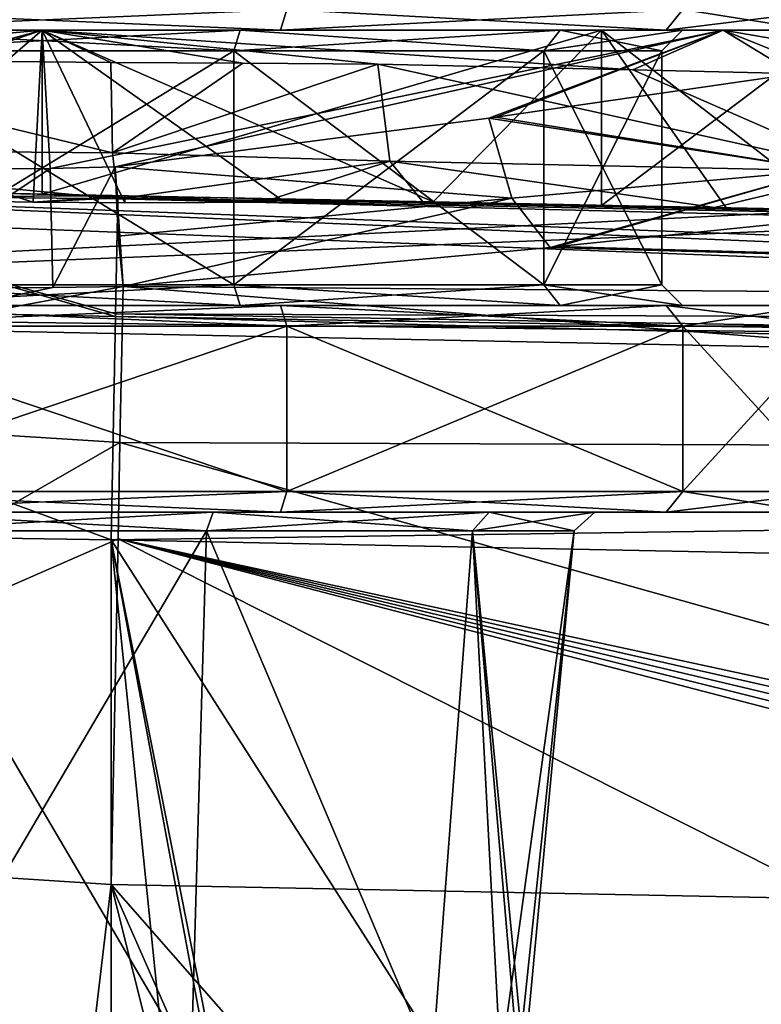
# Model space of a CAD drawing. Extents: x -200 to 200, y -832 to 754.
# Tile 6 of 256: x -175 to -165, y -778 to -764. Entities that reach past the tile are written whole.
import ezdxf

# ---------------------------------------------------------------- set-up
doc = ezdxf.new("R2010")
doc.units = 0
doc.header["$LTSCALE"] = 74.25
for name, color, linetype in [('1', 7, 'CONTINUOUS'), ('12', 7, 'CONTINUOUS'), ('122', 7, 'CONTINUOUS'), ('124', 7, 'CONTINUOUS'), ('125', 7, 'CONTINUOUS'), ('126', 7, 'CONTINUOUS'), ('13', 7, 'CONTINUOUS'), ('130', 7, 'CONTINUOUS'), ('131', 7, 'CONTINUOUS'), ('132', 7, 'CONTINUOUS'), ('136', 7, 'CONTINUOUS'), ('137', 7, 'CONTINUOUS'), ('138', 7, 'CONTINUOUS'), ('139', 7, 'CONTINUOUS'), ('14', 7, 'CONTINUOUS'), ('140', 7, 'CONTINUOUS'), ('141', 7, 'CONTINUOUS'), ('146', 7, 'CONTINUOUS'), ('15', 7, 'CONTINUOUS'), ('16', 7, 'CONTINUOUS'), ('18', 7, 'CONTINUOUS'), ('19', 7, 'CONTINUOUS'), ('20', 7, 'CONTINUOUS'), ('3', 7, 'CONTINUOUS'), ('4', 7, 'CONTINUOUS'), ('5', 7, 'CONTINUOUS'), ('652', 7, 'CONTINUOUS'), ('653', 7, 'CONTINUOUS'), ('654', 7, 'CONTINUOUS'), ('655', 7, 'CONTINUOUS'), ('656', 7, 'CONTINUOUS'), ('657', 7, 'CONTINUOUS'), ('663', 7, 'CONTINUOUS'), ('664', 7, 'CONTINUOUS'), ('665', 7, 'CONTINUOUS'), ('676', 7, 'CONTINUOUS'), ('677', 7, 'CONTINUOUS'), ('678', 7, 'CONTINUOUS'), ('679', 7, 'CONTINUOUS'), ('680', 7, 'CONTINUOUS'), ('681', 7, 'CONTINUOUS'), ('682', 7, 'CONTINUOUS'), ('683', 7, 'CONTINUOUS'), ('684', 7, 'CONTINUOUS'), ('685', 7, 'CONTINUOUS'), ('686', 7, 'CONTINUOUS'), ('687', 7, 'CONTINUOUS'), ('9', 7, 'CONTINUOUS')]:
    doc.layers.add(name, color=color, linetype=linetype)

msp = doc.modelspace()

# ---------------------------------------------------------------- linework, layer by layer
at = {"layer": '1', "color": 7, "linetype": 'CONTINUOUS'}
for points in [[(-160.071, -808.248, -20), (-174, -776.605, -20), (-160.768, -791.682, -20), (-160.071, -808.248, -20)], [(-162.557, -822.2, -20), (-174, -776.605, -20), (-160.071, -808.248, -20), (-162.557, -822.2, -20)], [(-174, -776.605, -20), (-163.507, -776.816, -20), (-160.768, -791.682, -20), (-174, -776.605, -20)], [(-174, -822.2, -20), (-174, -776.605, -20), (-162.557, -822.2, -20), (-174, -822.2, -20)]]:
    msp.add_3dface(points, dxfattribs=at)
at = {"layer": '12', "color": 7, "linetype": 'CONTINUOUS'}
for points in [[(-173.801, -766.711, -11.437), (-173.799, -766.633, -10.721), (-171.478, -766.698, -10.947), (-173.801, -766.711, -11.437)], [(-171.478, -766.698, -10.947), (-173.799, -766.607, -10), (-171.56, -766.652, -10), (-171.478, -766.698, -10.947)], [(-173.799, -766.633, -10.721), (-173.799, -766.607, -10), (-171.478, -766.698, -10.947), (-173.799, -766.633, -10.721)], [(-169.321, -766.697, -10), (-171.478, -766.698, -10.947), (-171.56, -766.652, -10), (-169.321, -766.697, -10)], [(-167.512, -767.341, -13.433), (-162.55, -766.833, -10), (-137.6, -768.196, -14.056), (-167.512, -767.341, -13.433)], [(-173.826, -767.924, -14.962), (-167.623, -767.357, -13.482), (-137.6, -768.196, -14.056), (-173.826, -767.924, -14.962)], [(-167.623, -767.357, -13.482), (-167.512, -767.341, -13.433), (-137.6, -768.196, -14.056), (-167.623, -767.357, -13.482)], [(-173.871, -770.189, -17.669), (-173.826, -767.924, -14.962), (-143.801, -770.299, -17.226), (-173.871, -770.189, -17.669)], [(-143.801, -770.299, -17.226), (-173.826, -767.924, -14.962), (-137.6, -768.196, -14.056), (-143.801, -770.299, -17.226)], [(-173.899, -771.587, -18.649), (-173.871, -770.189, -17.669), (-152.29, -776.256, -19.969), (-173.899, -771.587, -18.649)], [(-152.29, -776.256, -19.969), (-173.871, -770.189, -17.669), (-143.801, -770.299, -17.226), (-152.29, -776.256, -19.969)], [(-174, -776.605, -20), (-173.899, -771.587, -18.649), (-163.507, -776.816, -20), (-174, -776.605, -20)], [(-152.474, -776.442, -19.982), (-173.899, -771.587, -18.649), (-152.29, -776.256, -19.969), (-152.474, -776.442, -19.982)], [(-173.899, -771.587, -18.649), (-152.661, -776.635, -19.992), (-152.833, -776.825, -19.998), (-173.899, -771.587, -18.649)], [(-152.661, -776.635, -19.992), (-173.899, -771.587, -18.649), (-152.474, -776.442, -19.982), (-152.661, -776.635, -19.992)], [(-153.013, -777.027, -20), (-173.899, -771.587, -18.649), (-152.833, -776.825, -19.998), (-153.013, -777.027, -20)], [(-173.899, -771.587, -18.649), (-153.013, -777.027, -20), (-163.507, -776.816, -20), (-173.899, -771.587, -18.649)]]:
    msp.add_3dface(points, dxfattribs=at)
at = {"layer": '122', "color": 7, "linetype": 'CONTINUOUS'}
for points in [[(-174, -818.2, 20), (-169.255, -818.2, 20), (-174, -771.604, 20), (-174, -818.2, 20)], [(-169.255, -818.2, 20), (-165.004, -819.912, 20), (-174, -771.604, 20), (-169.255, -818.2, 20)], [(-165.004, -819.912, 20), (-163.714, -823.714, 20), (-174, -771.604, 20), (-165.004, -819.912, 20)], [(-174, -771.604, 20), (-138.417, -827.2, 20), (-134.228, -772.405, 20), (-174, -771.604, 20)], [(-163.714, -823.714, 20), (-138.417, -827.2, 20), (-174, -771.604, 20), (-163.714, -823.714, 20)]]:
    msp.add_3dface(points, dxfattribs=at)
at = {"layer": '124', "color": 7, "linetype": 'CONTINUOUS'}
for points in [[(-163.5, -766.814, 0.025), (-186.5, -766.351, 0.025), (-166.877, -766.746, 8.14), (-163.5, -766.814, 0.025)], [(-186.5, -766.351, 0.025), (-175, -766.583, 11.5), (-166.877, -766.746, 8.14), (-186.5, -766.351, 0.025)], [(-186.5, -766.351, 0.025), (-183.123, -766.419, 8.14), (-175, -766.583, 11.5), (-186.5, -766.351, 0.025)], [(-169.473, -766.694, 15), (-149.332, -767.099, 15), (-165.237, -766.779, 12.645), (-169.473, -766.694, 15)], [(-149.332, -767.099, 15), (-161.905, -766.846, 9.135), (-165.237, -766.779, 12.645), (-149.332, -767.099, 15)]]:
    msp.add_3dface(points, dxfattribs=at)
at = {"layer": '125', "color": 7, "linetype": 'CONTINUOUS'}
for points in [[(-163.5, -766.814, 0.025), (-192, -768.241, 0.025), (-186.5, -766.351, 0.025), (-163.5, -766.814, 0.025)], [(-159.04, -766.904, 0.025), (-192, -768.241, 0.025), (-163.5, -766.814, 0.025), (-159.04, -766.904, 0.025)], [(-129.223, -769.005, 0.025), (-192, -768.241, 0.025), (-159.04, -766.904, 0.025), (-129.223, -769.005, 0.025)], [(-94.396, -770.206, 0.025), (-192, -768.241, 0.025), (-129.223, -769.005, 0.025), (-94.396, -770.206, 0.025)]]:
    msp.add_3dface(points, dxfattribs=at)
at = {"layer": '126', "color": 7, "linetype": 'CONTINUOUS'}
for points in [[(-192, -768.241, 0.025), (-94.396, -770.206, 0.025), (-192, -768.241), (-192, -768.241, 0.025)], [(-94.396, -770.206, 0.025), (-94.396, -770.206), (-192, -768.241), (-94.396, -770.206, 0.025)]]:
    msp.add_3dface(points, dxfattribs=at)
at = {"layer": '13', "color": 7, "linetype": 'CONTINUOUS'}
for points in [[(-173.799, -766.607, -10), (-179.136, -766.625, -10.73), (-179.421, -766.494, -9.009), (-173.799, -766.607, -10)], [(-175.132, -766.701, -11.499), (-179.136, -766.625, -10.73), (-173.799, -766.607, -10), (-175.132, -766.701, -11.499)], [(-173.799, -766.633, -10.721), (-175.132, -766.701, -11.499), (-173.799, -766.607, -10), (-173.799, -766.633, -10.721)], [(-173.801, -766.711, -11.437), (-175.132, -766.701, -11.499), (-173.799, -766.633, -10.721), (-173.801, -766.711, -11.437)], [(-182.918, -769.616, -15.182), (-173.826, -767.924, -14.962), (-173.871, -770.189, -17.669), (-182.918, -769.616, -15.182)], [(-174.845, -767.94, -14.996), (-173.826, -767.924, -14.962), (-182.918, -769.616, -15.182), (-174.845, -767.94, -14.996)], [(-177.484, -767.945, -14.767), (-174.845, -767.94, -14.996), (-182.918, -769.616, -15.182), (-177.484, -767.945, -14.767)], [(-183.917, -775.969, -17.368), (-182.918, -769.616, -15.182), (-173.871, -770.189, -17.669), (-183.917, -775.969, -17.368)], [(-183.917, -775.969, -17.368), (-173.871, -770.189, -17.669), (-173.899, -771.587, -18.649), (-183.917, -775.969, -17.368)], [(-174, -776.605, -20), (-183.917, -775.969, -17.368), (-173.899, -771.587, -18.649), (-174, -776.605, -20)]]:
    msp.add_3dface(points, dxfattribs=at)
at = {"layer": '130', "color": 7, "linetype": 'CONTINUOUS'}
for points in [[(-174, -818.2, 20), (-183.993, -771.453, 17.324), (-174.5, -818.2, 19.994), (-174, -818.2, 20)], [(-174, -818.2, 20), (-174, -771.604, 20), (-183.993, -771.453, 17.324), (-174, -818.2, 20)], [(-175, -827.2, 19.975), (-175, -818.2, 19.975), (-183.993, -771.453, 17.324), (-175, -827.2, 19.975)], [(-182.336, -827.2, 18.18), (-175, -827.2, 19.975), (-183.993, -771.453, 17.324), (-182.336, -827.2, 18.18)], [(-183.993, -771.453, 17.324), (-175, -818.2, 19.975), (-174.5, -818.2, 19.994), (-183.993, -771.453, 17.324)]]:
    msp.add_3dface(points, dxfattribs=at)
at = {"layer": '131', "color": 7, "linetype": 'CONTINUOUS'}
for points in [[(-173.935, -768.358, 18.803), (-180.159, -766.581, 14.734), (-183.328, -768.169, 16.288), (-173.935, -768.358, 18.803)], [(-173.934, -768.32, 18.77), (-173.9, -766.652, 15.685), (-180.159, -766.581, 14.734), (-173.934, -768.32, 18.77)], [(-173.935, -768.358, 18.803), (-173.934, -768.32, 18.77), (-180.159, -766.581, 14.734), (-173.935, -768.358, 18.803)], [(-183.993, -771.453, 17.324), (-174, -771.604, 20), (-183.328, -768.169, 16.288), (-183.993, -771.453, 17.324)], [(-174, -771.604, 20), (-173.935, -768.358, 18.803), (-183.328, -768.169, 16.288), (-174, -771.604, 20)]]:
    msp.add_3dface(points, dxfattribs=at)
at = {"layer": '132', "color": 7, "linetype": 'CONTINUOUS'}
for points in [[(-173.934, -768.32, 18.77), (-94.364, -768.621, 16.994), (-173.9, -766.652, 15.685), (-173.934, -768.32, 18.77)], [(-173.9, -766.652, 15.685), (-94.356, -768.206, 15), (-171.712, -766.67, 15.464), (-173.9, -766.652, 15.685)], [(-94.364, -768.621, 16.994), (-94.356, -768.206, 15), (-173.9, -766.652, 15.685), (-94.364, -768.621, 16.994)], [(-171.712, -766.67, 15.464), (-94.356, -768.206, 15), (-129.192, -767.505, 15), (-171.712, -766.67, 15.464)], [(-149.332, -767.099, 15), (-171.712, -766.67, 15.464), (-129.192, -767.505, 15), (-149.332, -767.099, 15)], [(-169.473, -766.694, 15), (-171.712, -766.67, 15.464), (-149.332, -767.099, 15), (-169.473, -766.694, 15)], [(-174, -771.604, 20), (-94.401, -770.467, 19.183), (-173.935, -768.358, 18.803), (-174, -771.604, 20)], [(-173.935, -768.358, 18.803), (-94.385, -769.671, 18.536), (-173.934, -768.32, 18.77), (-173.935, -768.358, 18.803)], [(-94.401, -770.467, 19.183), (-94.385, -769.671, 18.536), (-173.935, -768.358, 18.803), (-94.401, -770.467, 19.183)], [(-94.385, -769.671, 18.536), (-94.364, -768.621, 16.994), (-173.934, -768.32, 18.77), (-94.385, -769.671, 18.536)], [(-174, -771.604, 20), (-134.228, -772.405, 20), (-94.401, -770.467, 19.183), (-174, -771.604, 20)]]:
    msp.add_3dface(points, dxfattribs=at)
at = {"layer": '136', "color": 7, "linetype": 'CONTINUOUS'}
for points in [[(-183.123, -764.2, 8.141), (-184.891, -764.2, 9.908), (-175, -764.2, 14), (-183.123, -764.2, 8.141)], [(-175, -764.2, 11.5), (-183.123, -764.2, 8.141), (-175, -764.2, 14), (-175, -764.2, 11.5)], [(-175, -764.2, 11.5), (-175, -764.2, 14), (-165.109, -764.2, 9.908), (-175, -764.2, 11.5)], [(-166.877, -764.2, 8.141), (-175, -764.2, 11.5), (-165.109, -764.2, 9.908), (-166.877, -764.2, 8.141)], [(-163.5, -764.2, 0.025), (-166.877, -764.2, 8.141), (-165.109, -764.2, 9.908), (-163.5, -764.2, 0.025)], [(-161, -764.2, 0.025), (-163.5, -764.2, 0.025), (-165.109, -764.2, 9.908), (-161, -764.2, 0.025)]]:
    msp.add_3dface(points, dxfattribs=at)
at = {"layer": '137', "color": 7, "linetype": 'CONTINUOUS'}
for points in [[(-175, -766.583, 11.5), (-183.123, -766.419, 8.14), (-175, -764.2, 11.5), (-175, -766.583, 11.5)], [(-175, -764.2, 11.5), (-183.123, -766.419, 8.14), (-183.123, -764.2, 8.141), (-175, -764.2, 11.5)], [(-166.877, -764.2, 8.141), (-175, -766.583, 11.5), (-175, -764.2, 11.5), (-166.877, -764.2, 8.141)], [(-166.877, -766.746, 8.14), (-175, -766.583, 11.5), (-166.877, -764.2, 8.141), (-166.877, -766.746, 8.14)], [(-163.5, -764.2, 0.025), (-163.5, -766.814, 0.025), (-166.877, -766.746, 8.14), (-163.5, -764.2, 0.025)], [(-163.5, -764.2, 0.025), (-166.877, -766.746, 8.14), (-166.877, -764.2, 8.141), (-163.5, -764.2, 0.025)]]:
    msp.add_3dface(points, dxfattribs=at)
at = {"layer": '138', "color": 7, "linetype": 'CONTINUOUS'}
for points in [[(-184.891, -764.2, 9.908), (-179.617, -764.62, 13.217), (-175, -764.2, 14), (-184.891, -764.2, 9.908)], [(-179.617, -764.62, 13.217), (-174.003, -764.671, 13.964), (-175, -764.2, 14), (-179.617, -764.62, 13.217)], [(-175, -764.2, 14), (-170.128, -764.694, 13.125), (-166.422, -764.78, 11.065), (-175, -764.2, 14)], [(-165.109, -764.2, 9.908), (-175, -764.2, 14), (-166.422, -764.78, 11.065), (-165.109, -764.2, 9.908)], [(-172.088, -764.679, 13.694), (-170.128, -764.694, 13.125), (-175, -764.2, 14), (-172.088, -764.679, 13.694)], [(-174.003, -764.671, 13.964), (-172.088, -764.679, 13.694), (-175, -764.2, 14), (-174.003, -764.671, 13.964)], [(-163.507, -764.847, 7.995), (-165.109, -764.2, 9.908), (-166.422, -764.78, 11.065), (-163.507, -764.847, 7.995)], [(-161, -764.904, 0.025), (-161, -764.2, 0.025), (-165.109, -764.2, 9.908), (-161, -764.904, 0.025)], [(-161, -764.904, 0.025), (-165.109, -764.2, 9.908), (-163.507, -764.847, 7.995), (-161, -764.904, 0.025)]]:
    msp.add_3dface(points, dxfattribs=at)
at = {"layer": '139', "color": 7, "linetype": 'CONTINUOUS'}
for points in [[(-173.981, -765.984, 14.455), (-179.617, -764.62, 13.217), (-181.622, -765.922, 12.89), (-173.981, -765.984, 14.455)], [(-174.003, -764.671, 13.964), (-179.617, -764.62, 13.217), (-173.981, -765.984, 14.455), (-174.003, -764.671, 13.964)], [(-173.9, -766.652, 15.685), (-173.981, -765.984, 14.455), (-181.622, -765.922, 12.89), (-173.9, -766.652, 15.685)], [(-180.159, -766.581, 14.734), (-173.9, -766.652, 15.685), (-181.622, -765.922, 12.89), (-180.159, -766.581, 14.734)]]:
    msp.add_3dface(points, dxfattribs=at)
at = {"layer": '14', "color": 7, "linetype": 'CONTINUOUS'}
for points in [[(-183.123, -764.2, -8.141), (-175, -764.2, -11.5), (-184.891, -764.2, -9.908), (-183.123, -764.2, -8.141)], [(-184.891, -764.2, -9.908), (-175, -764.2, -11.5), (-175, -764.2, -14), (-184.891, -764.2, -9.908)], [(-175, -764.2, -14), (-166.877, -764.2, -8.141), (-165.109, -764.2, -9.908), (-175, -764.2, -14)], [(-175, -764.2, -11.5), (-166.877, -764.2, -8.141), (-175, -764.2, -14), (-175, -764.2, -11.5)], [(-166.877, -764.2, -8.141), (-163.5, -764.2, -0.025), (-165.109, -764.2, -9.908), (-166.877, -764.2, -8.141)], [(-163.5, -764.2, -0.025), (-161, -764.2, -0.025), (-165.109, -764.2, -9.908), (-163.5, -764.2, -0.025)]]:
    msp.add_3dface(points, dxfattribs=at)
at = {"layer": '140', "color": 7, "linetype": 'CONTINUOUS'}
for points in [[(-172.088, -764.679, 13.694), (-174.003, -764.671, 13.964), (-173.981, -765.984, 14.455), (-172.088, -764.679, 13.694)], [(-170.128, -764.694, 13.125), (-172.088, -764.679, 13.694), (-173.981, -765.984, 14.455), (-170.128, -764.694, 13.125)], [(-169.951, -766.103, 13.679), (-170.128, -764.694, 13.125), (-173.981, -765.984, 14.455), (-169.951, -766.103, 13.679)], [(-173.9, -766.652, 15.685), (-169.951, -766.103, 13.679), (-173.981, -765.984, 14.455), (-173.9, -766.652, 15.685)], [(-173.9, -766.652, 15.685), (-171.712, -766.67, 15.464), (-169.951, -766.103, 13.679), (-173.9, -766.652, 15.685)], [(-171.712, -766.67, 15.464), (-169.473, -766.694, 15), (-169.951, -766.103, 13.679), (-171.712, -766.67, 15.464)]]:
    msp.add_3dface(points, dxfattribs=at)
at = {"layer": '141', "color": 7, "linetype": 'CONTINUOUS'}
for points in [[(-170.128, -764.694, 13.125), (-169.951, -766.103, 13.679), (-163.046, -766.256, 8.349), (-170.128, -764.694, 13.125)], [(-166.422, -764.78, 11.065), (-170.128, -764.694, 13.125), (-163.046, -766.256, 8.349), (-166.422, -764.78, 11.065)], [(-163.507, -764.847, 7.995), (-166.422, -764.78, 11.065), (-163.046, -766.256, 8.349), (-163.507, -764.847, 7.995)], [(-169.951, -766.103, 13.679), (-169.473, -766.694, 15), (-165.237, -766.779, 12.645), (-169.951, -766.103, 13.679)], [(-163.046, -766.256, 8.349), (-169.951, -766.103, 13.679), (-165.237, -766.779, 12.645), (-163.046, -766.256, 8.349)], [(-161.905, -766.846, 9.135), (-163.046, -766.256, 8.349), (-165.237, -766.779, 12.645), (-161.905, -766.846, 9.135)]]:
    msp.add_3dface(points, dxfattribs=at)
at = {"layer": '146', "color": 7, "linetype": 'CONTINUOUS'}
for points in [[(-192, -768.241), (-94.396, -770.206), (-192, -830.2), (-192, -768.241)], [(-192, -830.2), (-94.396, -770.206), (-95, -830.2), (-192, -830.2)]]:
    msp.add_3dface(points, dxfattribs=at)
at = {"layer": '15', "color": 7, "linetype": 'CONTINUOUS'}
for points in [[(-184.891, -764.2, -9.908), (-175, -764.2, -14), (-180.751, -766.146, -12.764), (-184.891, -764.2, -9.908)], [(-180.751, -766.146, -12.764), (-175, -764.2, -14), (-177.352, -766.228, -13.801), (-180.751, -766.146, -12.764)], [(-177.352, -766.228, -13.801), (-175, -764.2, -14), (-174.887, -766.21, -14), (-177.352, -766.228, -13.801)], [(-175, -764.2, -14), (-165.109, -764.2, -9.908), (-174.887, -766.21, -14), (-175, -764.2, -14)], [(-165.109, -764.2, -9.908), (-173.942, -766.188, -13.96), (-174.887, -766.21, -14), (-165.109, -764.2, -9.908)], [(-173.942, -766.188, -13.96), (-165.109, -764.2, -9.908), (-168.512, -765.482, -12.406), (-173.942, -766.188, -13.96)], [(-168.512, -765.482, -12.406), (-165.109, -764.2, -9.908), (-168.415, -765.463, -12.354), (-168.512, -765.482, -12.406)], [(-168.415, -765.463, -12.354), (-165.109, -764.2, -9.908), (-164.071, -764.834, -8.75), (-168.415, -765.463, -12.354)], [(-165.109, -764.2, -9.908), (-161, -764.2, -0.025), (-164.071, -764.834, -8.75), (-165.109, -764.2, -9.908)]]:
    msp.add_3dface(points, dxfattribs=at)
at = {"layer": '16', "color": 7, "linetype": 'CONTINUOUS'}
for points in [[(-175.132, -766.701, -11.499), (-175, -764.2, -11.5), (-183.123, -764.2, -8.141), (-175.132, -766.701, -11.499)], [(-179.136, -766.625, -10.73), (-175.132, -766.701, -11.499), (-183.123, -764.2, -8.141), (-179.136, -766.625, -10.73)], [(-175.132, -766.701, -11.499), (-173.801, -766.711, -11.437), (-175, -764.2, -11.5), (-175.132, -766.701, -11.499)], [(-166.877, -764.2, -8.141), (-175, -764.2, -11.5), (-169.321, -766.697, -10), (-166.877, -764.2, -8.141)], [(-175, -764.2, -11.5), (-173.801, -766.711, -11.437), (-171.478, -766.698, -10.947), (-175, -764.2, -11.5)], [(-169.321, -766.697, -10), (-175, -764.2, -11.5), (-171.478, -766.698, -10.947), (-169.321, -766.697, -10)], [(-165.067, -766.783, -5.796), (-166.877, -764.2, -8.141), (-169.321, -766.697, -10), (-165.067, -766.783, -5.796)], [(-163.5, -766.814, -0.025), (-163.5, -764.2, -0.025), (-166.877, -764.2, -8.141), (-163.5, -766.814, -0.025)], [(-163.5, -766.814, -0.025), (-166.877, -764.2, -8.141), (-165.067, -766.783, -5.796), (-163.5, -766.814, -0.025)]]:
    msp.add_3dface(points, dxfattribs=at)
at = {"layer": '18', "color": 7, "linetype": 'CONTINUOUS'}
for points in [[(-168.415, -765.463, -12.354), (-164.071, -764.834, -8.75), (-163.634, -766.237, -9.123), (-168.415, -765.463, -12.354)], [(-173.942, -766.188, -13.96), (-168.512, -765.482, -12.406), (-168.179, -766.639, -12.658), (-173.942, -766.188, -13.96)], [(-168.512, -765.482, -12.406), (-168.415, -765.463, -12.354), (-163.634, -766.237, -9.123), (-168.512, -765.482, -12.406)], [(-168.512, -765.482, -12.406), (-163.634, -766.237, -9.123), (-168.179, -766.639, -12.658), (-168.512, -765.482, -12.406)], [(-173.942, -766.188, -13.96), (-168.179, -766.639, -12.658), (-173.898, -767.192, -14.228), (-173.942, -766.188, -13.96)], [(-168.179, -766.639, -12.658), (-163.634, -766.237, -9.123), (-167.623, -767.357, -13.482), (-168.179, -766.639, -12.658)], [(-167.623, -767.357, -13.482), (-163.634, -766.237, -9.123), (-167.512, -767.341, -13.433), (-167.623, -767.357, -13.482)], [(-163.634, -766.237, -9.123), (-162.55, -766.833, -10), (-167.512, -767.341, -13.433), (-163.634, -766.237, -9.123)], [(-168.179, -766.639, -12.658), (-173.826, -767.924, -14.962), (-173.898, -767.192, -14.228), (-168.179, -766.639, -12.658)], [(-173.826, -767.924, -14.962), (-168.179, -766.639, -12.658), (-167.623, -767.357, -13.482), (-173.826, -767.924, -14.962)]]:
    msp.add_3dface(points, dxfattribs=at)
at = {"layer": '19', "color": 7, "linetype": 'CONTINUOUS'}
for points in [[(-174.845, -767.94, -14.996), (-177.484, -767.945, -14.767), (-174.887, -766.21, -14), (-174.845, -767.94, -14.996)], [(-177.484, -767.945, -14.767), (-177.352, -766.228, -13.801), (-174.887, -766.21, -14), (-177.484, -767.945, -14.767)], [(-173.942, -766.188, -13.96), (-174.845, -767.94, -14.996), (-174.887, -766.21, -14), (-173.942, -766.188, -13.96)], [(-173.826, -767.924, -14.962), (-174.845, -767.94, -14.996), (-173.942, -766.188, -13.96), (-173.826, -767.924, -14.962)], [(-173.826, -767.924, -14.962), (-173.942, -766.188, -13.96), (-173.898, -767.192, -14.228), (-173.826, -767.924, -14.962)]]:
    msp.add_3dface(points, dxfattribs=at)
at = {"layer": '20', "color": 7, "linetype": 'CONTINUOUS'}
for points in [[(-94.396, -770.206), (-192, -768.241), (-95, -830.2), (-94.396, -770.206)], [(-192, -768.241), (-192, -830.2), (-95, -830.2), (-192, -768.241)]]:
    msp.add_3dface(points, dxfattribs=at)
at = {"layer": '3', "color": 7, "linetype": 'CONTINUOUS'}
for points in [[(-186.5, -766.351, -0.025), (-163.5, -766.814, -0.025), (-186.144, -766.358, -2.84), (-186.5, -766.351, -0.025)], [(-163.5, -766.814, -0.025), (-185.11, -766.379, -5.481), (-186.144, -766.358, -2.84), (-163.5, -766.814, -0.025)], [(-185.11, -766.379, -5.481), (-163.5, -766.814, -0.025), (-182.292, -766.436, -7.64), (-185.11, -766.379, -5.481)], [(-163.5, -766.814, -0.025), (-179.421, -766.494, -9.009), (-182.292, -766.436, -7.64), (-163.5, -766.814, -0.025)], [(-163.5, -766.814, -0.025), (-173.799, -766.607, -10), (-179.421, -766.494, -9.009), (-163.5, -766.814, -0.025)], [(-173.799, -766.607, -10), (-163.5, -766.814, -0.025), (-171.56, -766.652, -10), (-173.799, -766.607, -10)], [(-163.5, -766.814, -0.025), (-169.321, -766.697, -10), (-171.56, -766.652, -10), (-163.5, -766.814, -0.025)], [(-163.5, -766.814, -0.025), (-165.067, -766.783, -5.796), (-169.321, -766.697, -10), (-163.5, -766.814, -0.025)]]:
    msp.add_3dface(points, dxfattribs=at)
at = {"layer": '4', "color": 7, "linetype": 'CONTINUOUS'}
for points in [[(-190.466, -766.494, -0.025), (-94.396, -770.206, -0.025), (-186.5, -766.351, -0.025), (-190.466, -766.494, -0.025)], [(-163.5, -766.814, -0.025), (-186.5, -766.351, -0.025), (-128.713, -768.515, -0.025), (-163.5, -766.814, -0.025)], [(-94.396, -770.206, -0.025), (-128.713, -768.515, -0.025), (-186.5, -766.351, -0.025), (-94.396, -770.206, -0.025)], [(-192, -768.241, -0.025), (-94.396, -770.206, -0.025), (-190.466, -766.494, -0.025), (-192, -768.241, -0.025)]]:
    msp.add_3dface(points, dxfattribs=at)
at = {"layer": '5', "color": 7, "linetype": 'CONTINUOUS'}
for points in [[(-94.396, -770.206), (-192, -768.241, -0.025), (-192, -768.241), (-94.396, -770.206)], [(-94.396, -770.206, -0.025), (-192, -768.241, -0.025), (-94.396, -770.206), (-94.396, -770.206, -0.025)]]:
    msp.add_3dface(points, dxfattribs=at)
at = {"layer": '652', "linetype": 'CONTINUOUS'}
for points in [[(-172.613, -771.472, -7.346), (-177.163, -779.2, -6.657), (-177.387, -771.472, -7.346), (-172.613, -771.472, -7.346)], [(-172.837, -779.2, -6.657), (-177.163, -779.2, -6.657), (-172.613, -771.472, -7.346), (-172.837, -779.2, -6.657)], [(-169.337, -779.2, -4.115), (-172.837, -779.2, -6.657), (-172.613, -771.472, -7.346), (-169.337, -779.2, -4.115)], [(-168.75, -771.472, -4.54), (-169.337, -779.2, -4.115), (-172.613, -771.472, -7.346), (-168.75, -771.472, -4.54)], [(-168.343, -779.2, -2.163), (-169.337, -779.2, -4.115), (-168.75, -771.472, -4.54), (-168.343, -779.2, -2.163)], [(-167.275, -771.472), (-168.343, -779.2, -2.163), (-168.75, -771.472, -4.54), (-167.275, -771.472)], [(-168.086, -779.2, -1.095), (-168.343, -779.2, -2.163), (-167.275, -771.472), (-168.086, -779.2, -1.095)], [(-168, -779.2), (-168.086, -779.2, -1.095), (-167.275, -771.472), (-168, -779.2)]]:
    msp.add_3dface(points, dxfattribs=at)
at = {"layer": '653', "linetype": 'CONTINUOUS'}
for points in [[(-178.461, -771.2, 10.652), (-184.061, -771.2, 6.583), (-171.539, -771.2, 10.652), (-178.461, -771.2, 10.652)], [(-184.061, -771.2, 6.583), (-177.48, -771.2, 7.63), (-171.539, -771.2, 10.652), (-184.061, -771.2, 6.583)], [(-171.539, -771.2, -10.652), (-165.939, -771.2, -6.583), (-178.461, -771.2, -10.652), (-171.539, -771.2, -10.652)], [(-165.939, -771.2, -6.583), (-172.52, -771.2, -7.63), (-178.461, -771.2, -10.652), (-165.939, -771.2, -6.583)], [(-172.52, -771.2, -7.63), (-177.48, -771.2, -7.63), (-178.461, -771.2, -10.652), (-172.52, -771.2, -7.63)], [(-177.48, -771.2, 7.63), (-172.52, -771.2, 7.63), (-171.539, -771.2, 10.652), (-177.48, -771.2, 7.63)], [(-172.52, -771.2, 7.63), (-168.509, -771.2, 4.715), (-165.939, -771.2, 6.583), (-172.52, -771.2, 7.63)], [(-171.539, -771.2, 10.652), (-172.52, -771.2, 7.63), (-165.939, -771.2, 6.583), (-171.539, -771.2, 10.652)], [(-168.509, -771.2, -4.715), (-172.52, -771.2, -7.63), (-165.939, -771.2, -6.583), (-168.509, -771.2, -4.715)], [(-163.8, -771.2), (-168.509, -771.2, -4.715), (-165.939, -771.2, -6.583), (-163.8, -771.2)], [(-168.509, -771.2, 4.715), (-166.977, -771.2), (-165.939, -771.2, 6.583), (-168.509, -771.2, 4.715)], [(-166.977, -771.2), (-168.509, -771.2, -4.715), (-163.8, -771.2), (-166.977, -771.2)], [(-165.939, -771.2, 6.583), (-166.977, -771.2), (-163.8, -771.2), (-165.939, -771.2, 6.583)]]:
    msp.add_3dface(points, dxfattribs=at)
at = {"layer": '654', "linetype": 'CONTINUOUS'}
for points in [[(-178.554, -768.5, -10.937), (-171.446, -768.5, -10.937), (-178.554, -770.9, -10.937), (-178.554, -768.5, -10.937)], [(-178.554, -770.9, -10.937), (-171.446, -768.5, -10.937), (-171.446, -770.9, -10.937), (-178.554, -770.9, -10.937)], [(-171.446, -770.9, -10.937), (-165.696, -768.5, -6.76), (-165.696, -770.9, -6.76), (-171.446, -770.9, -10.937)], [(-171.446, -768.5, -10.937), (-165.696, -768.5, -6.76), (-171.446, -770.9, -10.937), (-171.446, -768.5, -10.937)], [(-165.696, -770.9, -6.76), (-163.5, -768.5), (-163.5, -770.9), (-165.696, -770.9, -6.76)], [(-165.696, -768.5, -6.76), (-163.5, -768.5), (-165.696, -770.9, -6.76), (-165.696, -768.5, -6.76)]]:
    msp.add_3dface(points, dxfattribs=at)
at = {"layer": '655', "linetype": 'CONTINUOUS'}
for points in [[(-172.126, -768.2, 8.845), (-177.874, -768.2, 8.845), (-178.461, -768.2, 10.652), (-172.126, -768.2, 8.845)], [(-178.461, -768.2, -10.652), (-177.874, -768.2, -8.845), (-171.539, -768.2, -10.652), (-178.461, -768.2, -10.652)], [(-171.539, -768.2, 10.652), (-172.126, -768.2, 8.845), (-178.461, -768.2, 10.652), (-171.539, -768.2, 10.652)], [(-177.874, -768.2, -8.845), (-172.126, -768.2, -8.845), (-171.539, -768.2, -10.652), (-177.874, -768.2, -8.845)], [(-171.539, -768.2, -10.652), (-172.126, -768.2, -8.845), (-165.939, -768.2, -6.583), (-171.539, -768.2, -10.652)], [(-172.126, -768.2, -8.845), (-167.476, -768.2, -5.466), (-165.939, -768.2, -6.583), (-172.126, -768.2, -8.845)], [(-165.939, -768.2, 6.583), (-172.126, -768.2, 8.845), (-171.539, -768.2, 10.652), (-165.939, -768.2, 6.583)], [(-167.476, -768.2, 5.466), (-172.126, -768.2, 8.845), (-165.939, -768.2, 6.583), (-167.476, -768.2, 5.466)], [(-165.7, -768.2), (-167.476, -768.2, 5.466), (-163.8, -768.2), (-165.7, -768.2)], [(-167.476, -768.2, -5.466), (-165.7, -768.2), (-165.939, -768.2, -6.583), (-167.476, -768.2, -5.466)], [(-163.8, -768.2), (-167.476, -768.2, 5.466), (-165.939, -768.2, 6.583), (-163.8, -768.2)], [(-165.939, -768.2, -6.583), (-165.7, -768.2), (-163.8, -768.2), (-165.939, -768.2, -6.583)]]:
    msp.add_3dface(points, dxfattribs=at)
at = {"layer": '656', "linetype": 'CONTINUOUS'}
for points in [[(-172.219, -764.5, -8.559), (-177.781, -767.9, -8.559), (-177.781, -764.5, -8.559), (-172.219, -764.5, -8.559)], [(-172.219, -767.9, -8.559), (-177.781, -767.9, -8.559), (-172.219, -764.5, -8.559), (-172.219, -767.9, -8.559)], [(-167.718, -767.9, -5.289), (-172.219, -767.9, -8.559), (-167.718, -764.5, -5.289), (-167.718, -767.9, -5.289)], [(-167.718, -764.5, -5.289), (-172.219, -767.9, -8.559), (-172.219, -764.5, -8.559), (-167.718, -764.5, -5.289)], [(-166, -764.5), (-167.718, -767.9, -5.289), (-167.718, -764.5, -5.289), (-166, -764.5)], [(-166, -767.9), (-167.718, -767.9, -5.289), (-166, -764.5), (-166, -767.9)]]:
    msp.add_3dface(points, dxfattribs=at)
at = {"layer": '657', "linetype": 'CONTINUOUS'}
for points in [[(-171.539, -764.2, -10.652), (-172.126, -764.2, -8.845), (-178.461, -764.2, -10.652), (-171.539, -764.2, -10.652)], [(-172.126, -764.2, -8.845), (-177.874, -764.2, -8.845), (-178.461, -764.2, -10.652), (-172.126, -764.2, -8.845)], [(-178.461, -764.2, 10.652), (-177.874, -764.2, 8.845), (-171.539, -764.2, 10.652), (-178.461, -764.2, 10.652)], [(-177.874, -764.2, 8.845), (-172.126, -764.2, 8.845), (-171.539, -764.2, 10.652), (-177.874, -764.2, 8.845)], [(-171.539, -764.2, 10.652), (-172.126, -764.2, 8.845), (-165.939, -764.2, 6.583), (-171.539, -764.2, 10.652)], [(-172.126, -764.2, 8.845), (-167.476, -764.2, 5.466), (-165.939, -764.2, 6.583), (-172.126, -764.2, 8.845)], [(-165.939, -764.2, -6.583), (-172.126, -764.2, -8.845), (-171.539, -764.2, -10.652), (-165.939, -764.2, -6.583)], [(-167.476, -764.2, -5.466), (-172.126, -764.2, -8.845), (-165.939, -764.2, -6.583), (-167.476, -764.2, -5.466)], [(-165.7, -764.2), (-167.476, -764.2, -5.466), (-163.8, -764.2), (-165.7, -764.2)], [(-167.476, -764.2, 5.466), (-165.7, -764.2), (-165.939, -764.2, 6.583), (-167.476, -764.2, 5.466)], [(-163.8, -764.2), (-167.476, -764.2, -5.466), (-165.939, -764.2, -6.583), (-163.8, -764.2)], [(-165.939, -764.2, 6.583), (-165.7, -764.2), (-163.8, -764.2), (-165.939, -764.2, 6.583)]]:
    msp.add_3dface(points, dxfattribs=at)
at = {"layer": '663', "linetype": 'CONTINUOUS'}
for points in [[(-177.163, -779.2, 6.657), (-172.837, -779.2, 6.657), (-177.387, -771.472, 7.346), (-177.163, -779.2, 6.657)], [(-177.387, -771.472, 7.346), (-172.837, -779.2, 6.657), (-172.613, -771.472, 7.346), (-177.387, -771.472, 7.346)], [(-172.837, -779.2, 6.657), (-169.337, -779.2, 4.115), (-172.613, -771.472, 7.346), (-172.837, -779.2, 6.657)], [(-172.613, -771.472, 7.346), (-169.337, -779.2, 4.115), (-168.75, -771.472, 4.54), (-172.613, -771.472, 7.346)], [(-169.337, -779.2, 4.115), (-168.343, -779.2, 2.163), (-168.75, -771.472, 4.54), (-169.337, -779.2, 4.115)], [(-168.086, -779.2, 1.095), (-168, -779.2), (-168.75, -771.472, 4.54), (-168.086, -779.2, 1.095)], [(-168, -779.2), (-167.275, -771.472), (-168.75, -771.472, 4.54), (-168, -779.2)], [(-168.343, -779.2, 2.163), (-168.086, -779.2, 1.095), (-168.75, -771.472, 4.54), (-168.343, -779.2, 2.163)]]:
    msp.add_3dface(points, dxfattribs=at)
at = {"layer": '664', "linetype": 'CONTINUOUS'}
for points in [[(-171.446, -770.9, 10.937), (-178.554, -768.5, 10.937), (-178.554, -770.9, 10.937), (-171.446, -770.9, 10.937)], [(-171.446, -768.5, 10.937), (-178.554, -768.5, 10.937), (-171.446, -770.9, 10.937), (-171.446, -768.5, 10.937)], [(-165.696, -770.9, 6.76), (-171.446, -768.5, 10.937), (-171.446, -770.9, 10.937), (-165.696, -770.9, 6.76)], [(-165.696, -768.5, 6.76), (-171.446, -768.5, 10.937), (-165.696, -770.9, 6.76), (-165.696, -768.5, 6.76)], [(-163.5, -770.9), (-163.5, -768.5), (-165.696, -768.5, 6.76), (-163.5, -770.9)], [(-163.5, -770.9), (-165.696, -768.5, 6.76), (-165.696, -770.9, 6.76), (-163.5, -770.9)]]:
    msp.add_3dface(points, dxfattribs=at)
at = {"layer": '665', "linetype": 'CONTINUOUS'}
for points in [[(-177.781, -764.5, 8.559), (-172.219, -767.9, 8.559), (-172.219, -764.5, 8.559), (-177.781, -764.5, 8.559)], [(-177.781, -767.9, 8.559), (-172.219, -767.9, 8.559), (-177.781, -764.5, 8.559), (-177.781, -767.9, 8.559)], [(-172.219, -764.5, 8.559), (-167.718, -767.9, 5.289), (-167.718, -764.5, 5.289), (-172.219, -764.5, 8.559)], [(-172.219, -767.9, 8.559), (-167.718, -767.9, 5.289), (-172.219, -764.5, 8.559), (-172.219, -767.9, 8.559)], [(-166, -767.9), (-166, -764.5), (-167.718, -764.5, 5.289), (-166, -767.9)], [(-167.718, -767.9, 5.289), (-166, -767.9), (-167.718, -764.5, 5.289), (-167.718, -767.9, 5.289)]]:
    msp.add_3dface(points, dxfattribs=at)
at = {"layer": '676', "linetype": 'CONTINUOUS'}
for points in [[(-178.461, -764.2, -10.652), (-178.554, -763.9, -10.937), (-171.446, -763.9, -10.937), (-178.461, -764.2, -10.652)], [(-171.539, -764.2, -10.652), (-178.461, -764.2, -10.652), (-171.446, -763.9, -10.937), (-171.539, -764.2, -10.652)], [(-165.939, -764.2, -6.583), (-171.539, -764.2, -10.652), (-165.696, -763.9, -6.76), (-165.939, -764.2, -6.583)], [(-171.539, -764.2, -10.652), (-171.446, -763.9, -10.937), (-165.696, -763.9, -6.76), (-171.539, -764.2, -10.652)], [(-163.8, -764.2), (-165.939, -764.2, -6.583), (-163.5, -763.9), (-163.8, -764.2)], [(-163.5, -763.9), (-165.939, -764.2, -6.583), (-165.696, -763.9, -6.76), (-163.5, -763.9)]]:
    msp.add_3dface(points, dxfattribs=at)
at = {"layer": '677', "linetype": 'CONTINUOUS'}
for points in [[(-171.539, -764.2, 10.652), (-171.446, -763.9, 10.937), (-178.554, -763.9, 10.937), (-171.539, -764.2, 10.652)], [(-178.461, -764.2, 10.652), (-171.539, -764.2, 10.652), (-178.554, -763.9, 10.937), (-178.461, -764.2, 10.652)], [(-171.539, -764.2, 10.652), (-165.939, -764.2, 6.583), (-171.446, -763.9, 10.937), (-171.539, -764.2, 10.652)], [(-165.939, -764.2, 6.583), (-165.696, -763.9, 6.76), (-171.446, -763.9, 10.937), (-165.939, -764.2, 6.583)], [(-165.939, -764.2, 6.583), (-163.8, -764.2), (-165.696, -763.9, 6.76), (-165.939, -764.2, 6.583)], [(-163.8, -764.2), (-163.5, -763.9), (-165.696, -763.9, 6.76), (-163.8, -764.2)]]:
    msp.add_3dface(points, dxfattribs=at)
at = {"layer": '678', "linetype": 'CONTINUOUS'}
for points in [[(-177.781, -764.5, -8.559), (-177.874, -764.2, -8.845), (-172.126, -764.2, -8.845), (-177.781, -764.5, -8.559)], [(-172.219, -764.5, -8.559), (-177.781, -764.5, -8.559), (-172.126, -764.2, -8.845), (-172.219, -764.5, -8.559)], [(-167.718, -764.5, -5.289), (-172.219, -764.5, -8.559), (-167.476, -764.2, -5.466), (-167.718, -764.5, -5.289)], [(-172.219, -764.5, -8.559), (-172.126, -764.2, -8.845), (-167.476, -764.2, -5.466), (-172.219, -764.5, -8.559)], [(-166, -764.5), (-167.718, -764.5, -5.289), (-165.7, -764.2), (-166, -764.5)], [(-165.7, -764.2), (-167.718, -764.5, -5.289), (-167.476, -764.2, -5.466), (-165.7, -764.2)]]:
    msp.add_3dface(points, dxfattribs=at)
at = {"layer": '679', "linetype": 'CONTINUOUS'}
for points in [[(-172.126, -764.2, 8.845), (-177.874, -764.2, 8.845), (-172.219, -764.5, 8.559), (-172.126, -764.2, 8.845)], [(-177.874, -764.2, 8.845), (-177.781, -764.5, 8.559), (-172.219, -764.5, 8.559), (-177.874, -764.2, 8.845)], [(-172.126, -764.2, 8.845), (-172.219, -764.5, 8.559), (-167.718, -764.5, 5.289), (-172.126, -764.2, 8.845)], [(-167.476, -764.2, 5.466), (-172.126, -764.2, 8.845), (-167.718, -764.5, 5.289), (-167.476, -764.2, 5.466)], [(-166, -764.5), (-167.476, -764.2, 5.466), (-167.718, -764.5, 5.289), (-166, -764.5)], [(-166, -764.5), (-165.7, -764.2), (-167.476, -764.2, 5.466), (-166, -764.5)]]:
    msp.add_3dface(points, dxfattribs=at)
at = {"layer": '680', "linetype": 'CONTINUOUS'}
for points in [[(-172.126, -768.2, -8.845), (-177.874, -768.2, -8.845), (-172.219, -767.9, -8.559), (-172.126, -768.2, -8.845)], [(-177.874, -768.2, -8.845), (-177.781, -767.9, -8.559), (-172.219, -767.9, -8.559), (-177.874, -768.2, -8.845)], [(-172.126, -768.2, -8.845), (-172.219, -767.9, -8.559), (-167.718, -767.9, -5.289), (-172.126, -768.2, -8.845)], [(-167.476, -768.2, -5.466), (-172.126, -768.2, -8.845), (-167.718, -767.9, -5.289), (-167.476, -768.2, -5.466)], [(-167.476, -768.2, -5.466), (-167.718, -767.9, -5.289), (-166, -767.9), (-167.476, -768.2, -5.466)], [(-165.7, -768.2), (-167.476, -768.2, -5.466), (-166, -767.9), (-165.7, -768.2)]]:
    msp.add_3dface(points, dxfattribs=at)
at = {"layer": '681', "linetype": 'CONTINUOUS'}
for points in [[(-177.874, -768.2, 8.845), (-172.126, -768.2, 8.845), (-177.781, -767.9, 8.559), (-177.874, -768.2, 8.845)], [(-172.126, -768.2, 8.845), (-172.219, -767.9, 8.559), (-177.781, -767.9, 8.559), (-172.126, -768.2, 8.845)], [(-167.476, -768.2, 5.466), (-167.718, -767.9, 5.289), (-172.219, -767.9, 8.559), (-167.476, -768.2, 5.466)], [(-172.126, -768.2, 8.845), (-167.476, -768.2, 5.466), (-172.219, -767.9, 8.559), (-172.126, -768.2, 8.845)], [(-165.7, -768.2), (-166, -767.9), (-167.718, -767.9, 5.289), (-165.7, -768.2)], [(-167.476, -768.2, 5.466), (-165.7, -768.2), (-167.718, -767.9, 5.289), (-167.476, -768.2, 5.466)]]:
    msp.add_3dface(points, dxfattribs=at)
at = {"layer": '682', "linetype": 'CONTINUOUS'}
for points in [[(-178.554, -768.5, -10.937), (-178.461, -768.2, -10.652), (-171.539, -768.2, -10.652), (-178.554, -768.5, -10.937)], [(-171.446, -768.5, -10.937), (-178.554, -768.5, -10.937), (-171.539, -768.2, -10.652), (-171.446, -768.5, -10.937)], [(-171.446, -768.5, -10.937), (-171.539, -768.2, -10.652), (-165.939, -768.2, -6.583), (-171.446, -768.5, -10.937)], [(-165.696, -768.5, -6.76), (-171.446, -768.5, -10.937), (-165.939, -768.2, -6.583), (-165.696, -768.5, -6.76)], [(-165.696, -768.5, -6.76), (-165.939, -768.2, -6.583), (-163.8, -768.2), (-165.696, -768.5, -6.76)], [(-163.5, -768.5), (-165.696, -768.5, -6.76), (-163.8, -768.2), (-163.5, -768.5)]]:
    msp.add_3dface(points, dxfattribs=at)
at = {"layer": '683', "linetype": 'CONTINUOUS'}
for points in [[(-178.461, -768.2, 10.652), (-178.554, -768.5, 10.937), (-171.446, -768.5, 10.937), (-178.461, -768.2, 10.652)], [(-171.539, -768.2, 10.652), (-178.461, -768.2, 10.652), (-171.446, -768.5, 10.937), (-171.539, -768.2, 10.652)], [(-171.539, -768.2, 10.652), (-171.446, -768.5, 10.937), (-165.696, -768.5, 6.76), (-171.539, -768.2, 10.652)], [(-165.939, -768.2, 6.583), (-171.539, -768.2, 10.652), (-165.696, -768.5, 6.76), (-165.939, -768.2, 6.583)], [(-163.5, -768.5), (-163.8, -768.2), (-165.939, -768.2, 6.583), (-163.5, -768.5)], [(-163.5, -768.5), (-165.939, -768.2, 6.583), (-165.696, -768.5, 6.76), (-163.5, -768.5)]]:
    msp.add_3dface(points, dxfattribs=at)
at = {"layer": '684', "linetype": 'CONTINUOUS'}
for points in [[(-178.461, -771.2, -10.652), (-178.554, -770.9, -10.937), (-171.446, -770.9, -10.937), (-178.461, -771.2, -10.652)], [(-171.539, -771.2, -10.652), (-178.461, -771.2, -10.652), (-171.446, -770.9, -10.937), (-171.539, -771.2, -10.652)], [(-165.939, -771.2, -6.583), (-171.539, -771.2, -10.652), (-165.696, -770.9, -6.76), (-165.939, -771.2, -6.583)], [(-171.539, -771.2, -10.652), (-171.446, -770.9, -10.937), (-165.696, -770.9, -6.76), (-171.539, -771.2, -10.652)], [(-163.8, -771.2), (-165.939, -771.2, -6.583), (-163.5, -770.9), (-163.8, -771.2)], [(-165.939, -771.2, -6.583), (-165.696, -770.9, -6.76), (-163.5, -770.9), (-165.939, -771.2, -6.583)]]:
    msp.add_3dface(points, dxfattribs=at)
at = {"layer": '685', "linetype": 'CONTINUOUS'}
for points in [[(-178.461, -771.2, 10.652), (-171.539, -771.2, 10.652), (-178.554, -770.9, 10.937), (-178.461, -771.2, 10.652)], [(-171.539, -771.2, 10.652), (-171.446, -770.9, 10.937), (-178.554, -770.9, 10.937), (-171.539, -771.2, 10.652)], [(-171.539, -771.2, 10.652), (-165.939, -771.2, 6.583), (-171.446, -770.9, 10.937), (-171.539, -771.2, 10.652)], [(-165.939, -771.2, 6.583), (-165.696, -770.9, 6.76), (-171.446, -770.9, 10.937), (-165.939, -771.2, 6.583)], [(-165.939, -771.2, 6.583), (-163.8, -771.2), (-165.696, -770.9, 6.76), (-165.939, -771.2, 6.583)], [(-163.8, -771.2), (-163.5, -770.9), (-165.696, -770.9, 6.76), (-163.8, -771.2)]]:
    msp.add_3dface(points, dxfattribs=at)
at = {"layer": '686', "linetype": 'CONTINUOUS'}
for points in [[(-177.387, -771.472, -7.346), (-177.48, -771.2, -7.63), (-172.52, -771.2, -7.63), (-177.387, -771.472, -7.346)], [(-172.613, -771.472, -7.346), (-177.387, -771.472, -7.346), (-172.52, -771.2, -7.63), (-172.613, -771.472, -7.346)], [(-168.75, -771.472, -4.54), (-172.613, -771.472, -7.346), (-168.509, -771.2, -4.715), (-168.75, -771.472, -4.54)], [(-172.613, -771.472, -7.346), (-172.52, -771.2, -7.63), (-168.509, -771.2, -4.715), (-172.613, -771.472, -7.346)], [(-167.275, -771.472), (-168.75, -771.472, -4.54), (-166.977, -771.2), (-167.275, -771.472)], [(-166.977, -771.2), (-168.75, -771.472, -4.54), (-168.509, -771.2, -4.715), (-166.977, -771.2)]]:
    msp.add_3dface(points, dxfattribs=at)
at = {"layer": '687', "linetype": 'CONTINUOUS'}
for points in [[(-177.48, -771.2, 7.63), (-177.387, -771.472, 7.346), (-172.613, -771.472, 7.346), (-177.48, -771.2, 7.63)], [(-172.52, -771.2, 7.63), (-177.48, -771.2, 7.63), (-172.613, -771.472, 7.346), (-172.52, -771.2, 7.63)], [(-172.52, -771.2, 7.63), (-172.613, -771.472, 7.346), (-168.75, -771.472, 4.54), (-172.52, -771.2, 7.63)], [(-168.509, -771.2, 4.715), (-172.52, -771.2, 7.63), (-168.75, -771.472, 4.54), (-168.509, -771.2, 4.715)], [(-167.275, -771.472), (-168.509, -771.2, 4.715), (-168.75, -771.472, 4.54), (-167.275, -771.472)], [(-167.275, -771.472), (-166.977, -771.2), (-168.509, -771.2, 4.715), (-167.275, -771.472)]]:
    msp.add_3dface(points, dxfattribs=at)
at = {"layer": '9', "color": 7, "linetype": 'CONTINUOUS'}
for points in [[(-174, -776.605, -20), (-179.463, -822.568, -19.239), (-183.917, -775.969, -17.368), (-174, -776.605, -20)], [(-174, -822.2, -20), (-179.463, -822.568, -19.239), (-174, -776.605, -20), (-174, -822.2, -20)]]:
    msp.add_3dface(points, dxfattribs=at)

doc.saveas('drawing.dxf')
